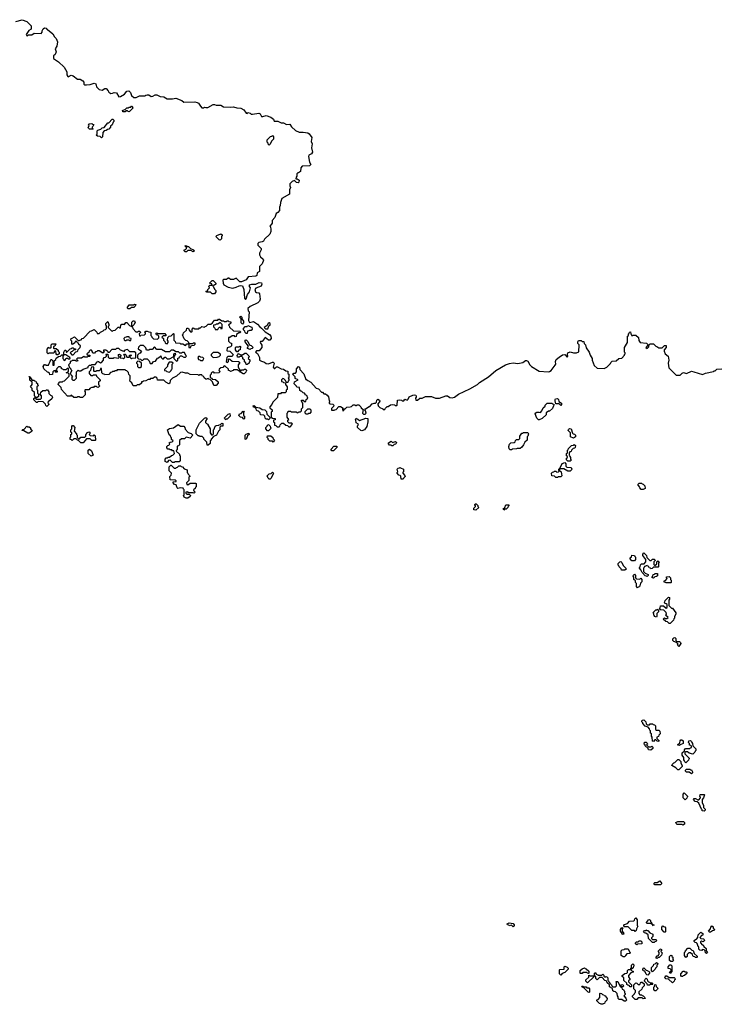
# Model space of a CAD drawing. Extents: x 2776963 to 2884430, y 684484 to 829250.
# Tile 139 of 256: x 2791303 to 2800125, y 794780 to 807212. Entities that reach past the tile are written whole.
import ezdxf

# ---------------------------------------------------------------- set-up
doc = ezdxf.new("R2010")
doc.units = 0

msp = doc.modelspace()

# ---------------------------------------------------------------- linework, layer by layer
at = {"layer": '0CON20XD'}
for points in [[(2791255, 807190), (2791335, 807212), (2791395, 807190), (2791450, 807135), (2791448, 807092), (2791420, 807075), (2791383, 807027), (2791395, 807010), (2791415, 807020), (2791455, 807020), (2791488, 807042), (2791575, 807040), (2791588, 807055), (2791588, 807072), (2791600, 807095), (2791618, 807108), (2791640, 807105), (2791640, 807095), (2791655, 807090), (2791722, 807035), (2791743, 806995), (2791764, 806974), (2791779, 806935), (2791772, 806878), (2791750, 806845), (2791763, 806805), (2791750, 806775), (2791732, 806755), (2791732, 806722), (2791795, 806680), (2791863, 806613), (2791900, 806555), (2791900, 806515), (2791910, 806495), (2791917, 806493), (2791955, 806510), (2791980, 806505), (2792035, 806460), (2792065, 806460), (2792099, 806439), (2792112, 806425), (2792115, 806400), (2792125, 806390), (2792145, 806388), (2792195, 806393), (2792245, 806412), (2792263, 806403), (2792273, 806363), (2792305, 806330), (2792343, 806323), (2792378, 806342), (2792395, 806342), (2792422, 806315), (2792427, 806297), (2792455, 806282), (2792475, 806283), (2792496, 806294), (2792525, 806290), (2792555, 806240), (2792575, 806242), (2792625, 806273), (2792655, 806312), (2792683, 806313), (2792702, 806295), (2792717, 806257), (2792745, 806230), (2792775, 806232), (2792815, 806250), (2792885, 806250), (2792895, 806260), (2792915, 806262), (2792932, 806262), (2792965, 806244), (2792985, 806247), (2793015, 806262), (2793035, 806262), (2793078, 806242), (2793125, 806240), (2793167, 806213), (2793233, 806213), (2793275, 806223), (2793351, 806191), (2793375, 806170), (2793514, 806174), (2793546, 806166), (2793560, 806160), (2793585, 806120), (2793605, 806100), (2793625, 806100), (2793635, 806110), (2793655, 806102), (2793677, 806103), (2793745, 806142), (2793765, 806142), (2793785, 806134), (2793845, 806133), (2793875, 806114), (2793965, 806110), (2794005, 806114), (2794045, 806099), (2794094, 806094), (2794134, 806074), (2794162, 806032), (2794175, 806030), (2794185, 806040), (2794212, 806032), (2794225, 806020), (2794245, 806020), (2794325, 806032), (2794338, 806025), (2794355, 805990), (2794375, 805990), (2794415, 806002), (2794475, 805982), (2794508, 805958), (2794515, 805930), (2794565, 805932), (2794605, 805912), (2794635, 805912), (2794671, 805891), (2794715, 805893), (2794735, 805860), (2794785, 805812), (2794834, 805794), (2794884, 805794), (2794942, 805782), (2794960, 805770), (2794992, 805725), (2794983, 805675), (2794998, 805645), (2794988, 805595), (2795002, 805538), (2794990, 805520), (2794955, 805500), (2794950, 805485), (2794964, 805415), (2794980, 805385), (2794962, 805368), (2794872, 805365), (2794855, 805340), (2794848, 805295), (2794825, 805280), (2794815, 805280), (2794803, 805267), (2794802, 805235), (2794793, 805225), (2794790, 805205), (2794805, 805203), (2794832, 805185), (2794830, 805160), (2794818, 805152), (2794798, 805158), (2794775, 805180), (2794745, 805168), (2794715, 805140), (2794713, 805115), (2794721, 805095), (2794712, 805065), (2794712, 805008), (2794613, 804955), (2794597, 804905), (2794592, 804865), (2794582, 804845), (2794582, 804805), (2794565, 804780), (2794542, 804765), (2794524, 804716), (2794492, 804675), (2794492, 804645), (2794485, 804630), (2794460, 804605), (2794470, 804595), (2794473, 804565), (2794473, 804537), (2794460, 804505), (2794395, 804440), (2794383, 804417), (2794365, 804408), (2794325, 804400), (2794310, 804385), (2794310, 804365), (2794352, 804322), (2794352, 804305), (2794330, 804265), (2794333, 804243), (2794345, 804220), (2794378, 804188), (2794380, 804175), (2794365, 804130), (2794330, 804095), (2794330, 804035), (2794302, 804018), (2794298, 803982), (2794285, 803972), (2794190, 803965), (2794165, 803928), (2794105, 803903), (2794083, 803903), (2794035, 803950), (2794005, 803930), (2793965, 803930), (2793945, 803950), (2793935, 803950), (2793915, 803930), (2793875, 803930), (2793870, 803925), (2793872, 803885), (2793882, 803865), (2793935, 803836), (2793995, 803824), (2794036, 803834), (2794076, 803854), (2794095, 803858), (2794115, 803853), (2794134, 803804), (2794144, 803695), (2794155, 803681), (2794165, 803688), (2794178, 803742), (2794204, 803775), (2794216, 803825), (2794204, 803845), (2794206, 803864), (2794235, 803874), (2794285, 803872), (2794326, 803894), (2794355, 803890), (2794363, 803875), (2794353, 803847), (2794286, 803824), (2794272, 803805), (2794279, 803775), (2794295, 803766), (2794323, 803763), (2794333, 803753), (2794341, 803685), (2794331, 803659), (2794311, 803639), (2794215, 803592), (2794183, 803565), (2794190, 803535), (2794200, 803525), (2794193, 803413), (2794205, 803390), (2794255, 803402), (2794305, 803370), (2794334, 803334), (2794358, 803318), (2794402, 803272), (2794458, 803238), (2794473, 803215), (2794477, 803185), (2794464, 803166), (2794445, 803164), (2794405, 803200), (2794365, 803150), (2794342, 803148), (2794340, 803135), (2794362, 803102), (2794360, 803075), (2794328, 803032), (2794295, 803030), (2794280, 803015), (2794308, 802998), (2794332, 802945), (2794332, 802915), (2794355, 802900), (2794395, 802890), (2794415, 802870), (2794445, 802868), (2794495, 802890), (2794505, 802888), (2794518, 802875), (2794502, 802825), (2794515, 802810), (2794525, 802810), (2794545, 802828), (2794559, 802829), (2794605, 802802), (2794635, 802798), (2794665, 802780), (2794690, 802775), (2794690, 802745), (2794700, 802735), (2794700, 802695), (2794692, 802685), (2794700, 802675), (2794700, 802655), (2794692, 802648), (2794688, 802632), (2794675, 802630), (2794662, 802642), (2794658, 802658), (2794638, 802678), (2794625, 802680), (2794610, 802665), (2794610, 802645), (2794628, 802638)], [(2792685, 806050), (2792672, 806052), (2792665, 806060), (2792645, 806060), (2792635, 806050), (2792605, 806050), (2792600, 806065), (2792638, 806082), (2792655, 806100), (2792675, 806100), (2792685, 806110), (2792705, 806110), (2792715, 806120), (2792725, 806120), (2792730, 806095), (2792685, 806050)], [(2792225, 805830), (2792185, 805830), (2792172, 805842), (2792170, 805855), (2792178, 805862), (2792180, 805875), (2792170, 805885), (2792182, 805898), (2792215, 805900), (2792222, 805892), (2792238, 805888), (2792228, 805862), (2792220, 805855), (2792220, 805845), (2792230, 805835), (2792225, 805830)], [(2792335, 805720), (2792318, 805738), (2792285, 805740), (2792270, 805755), (2792280, 805765), (2792282, 805808), (2792292, 805818), (2792328, 805832), (2792343, 805847), (2792368, 805852), (2792415, 805910), (2792428, 805912), (2792472, 805958), (2792478, 805958), (2792490, 805945), (2792490, 805925), (2792482, 805918), (2792470, 805885), (2792452, 805868), (2792450, 805855), (2792428, 805832), (2792412, 805828), (2792397, 805813), (2792372, 805808), (2792352, 805788), (2792350, 805735), (2792335, 805720)], [(2794455, 805630), (2794442, 805642), (2794440, 805655), (2794430, 805665), (2794430, 805695), (2794472, 805738), (2794488, 805742), (2794495, 805750), (2794510, 805735), (2794510, 805705), (2794482, 805678), (2794468, 805642), (2794455, 805630)], [(2793835, 804430), (2793822, 804432), (2793780, 804475), (2793792, 804488), (2793845, 804510), (2793858, 804498), (2793860, 804485), (2793850, 804475), (2793850, 804445), (2793835, 804430)], [(2793495, 804280), (2793465, 804300), (2793425, 804300), (2793408, 804282), (2793392, 804282), (2793380, 804295), (2793380, 804305), (2793398, 804312), (2793410, 804325), (2793408, 804338), (2793392, 804352), (2793392, 804358), (2793405, 804360), (2793415, 804350), (2793435, 804350), (2793462, 804322), (2793498, 804308), (2793510, 804295), (2793495, 804280)], [(2793735, 803750), (2793712, 803772), (2793665, 803770), (2793660, 803775), (2793660, 803785), (2793678, 803792), (2793680, 803805), (2793700, 803825), (2793692, 803848), (2793705, 803860), (2793728, 803862), (2793728, 803878), (2793700, 803885), (2793735, 803920), (2793748, 803918), (2793780, 803885), (2793780, 803875), (2793765, 803860), (2793740, 803855), (2793748, 803848), (2793762, 803812), (2793780, 803795), (2793780, 803775), (2793765, 803752), (2793735, 803750)], [(2792695, 803560), (2792675, 803560), (2792660, 803575), (2792685, 803610), (2792745, 803610), (2792755, 803620), (2792768, 803618), (2792760, 803595), (2792745, 803580), (2792715, 803580), (2792695, 803560)], [(2792065, 802440), (2792055, 802450), (2792035, 802450), (2792025, 802440), (2791985, 802440), (2791955, 802470), (2791945, 802460), (2791905, 802460), (2791830, 802545), (2791828, 802568), (2791790, 802605), (2791792, 802618), (2791812, 802638), (2791845, 802640), (2791852, 802648), (2791868, 802652), (2791928, 802712), (2791928, 802738), (2791915, 802750), (2791890, 802755), (2791918, 802772), (2791918, 802808), (2791902, 802808), (2791885, 802790), (2791855, 802790), (2791848, 802798), (2791832, 802802), (2791830, 802815), (2791818, 802828), (2791795, 802830), (2791772, 802808), (2791770, 802795), (2791760, 802785), (2791760, 802780), (2791778, 802778), (2791778, 802762), (2791755, 802760), (2791750, 802765), (2791760, 802780), (2791735, 802780), (2791720, 802765), (2791718, 802732), (2791685, 802730), (2791678, 802748), (2791668, 802758), (2791655, 802760), (2791610, 802805), (2791600, 802835), (2791615, 802860), (2791628, 802858), (2791635, 802850), (2791668, 802852), (2791670, 802865), (2791690, 802895), (2791695, 802920), (2791705, 802920), (2791720, 802905), (2791722, 802852), (2791738, 802852), (2791740, 802905), (2791758, 802922), (2791762, 802938), (2791795, 802960), (2791818, 802962), (2791835, 802980), (2791860, 802980), (2791860, 803015), (2791875, 803040), (2791888, 803038), (2791895, 803010), (2791942, 803058), (2791958, 803062), (2791965, 803070), (2791978, 803068), (2791985, 803060), (2792008, 803058), (2792008, 803042), (2791982, 803038), (2791968, 803022), (2791952, 803018), (2791940, 803005), (2791962, 802982), (2791978, 802982), (2792012, 803018), (2792028, 803022), (2792038, 803032), (2792042, 803048), (2792068, 803072), (2792070, 803095), (2792052, 803112), (2792048, 803128), (2792032, 803132), (2792025, 803150), (2792002, 803148), (2791998, 803132), (2791972, 803112), (2791960, 803125), (2791960, 803155), (2791950, 803165), (2791952, 803188), (2791968, 803192), (2791995, 803210), (2792042, 803162), (2792055, 803160), (2792062, 803168), (2792078, 803172), (2792092, 803188), (2792108, 803192), (2792192, 803278), (2792210, 803285), (2792245, 803300), (2792278, 803268), (2792282, 803252), (2792308, 803252), (2792322, 803268), (2792358, 803282), (2792372, 803298), (2792388, 803302), (2792398, 803312), (2792400, 803345), (2792390, 803355), (2792390, 803375), (2792415, 803400), (2792430, 803365), (2792430, 803345), (2792422, 803338), (2792420, 803325), (2792462, 803282), (2792475, 803280), (2792485, 803290), (2792508, 803292), (2792545, 803330), (2792558, 803328), (2792565, 803320), (2792578, 803322), (2792582, 803358), (2792595, 803370), (2792615, 803370), (2792628, 803362), (2792645, 803390), (2792658, 803388), (2792692, 803352), (2792720, 803340), (2792720, 803395), (2792735, 803410), (2792755, 803410), (2792760, 803385), (2792752, 803378), (2792750, 803365), (2792720, 803335), (2792728, 803328), (2792732, 803312), (2792772, 803272), (2792795, 803270), (2792802, 803278), (2792815, 803280), (2792828, 803268), (2792828, 803262), (2792810, 803245), (2792815, 803220), (2792828, 803222), (2792835, 803230), (2792878, 803232), (2792890, 803245), (2792890, 803255), (2792880, 803265), (2792895, 803280), (2792915, 803280), (2792935, 803270), (2792958, 803268), (2792960, 803225), (2792968, 803218), (2792972, 803202), (2792992, 803182), (2793045, 803180), (2793060, 803195), (2793060, 803215), (2793048, 803228), (2793032, 803232), (2793022, 803242), (2793035, 803260), (2793045, 803250), (2793135, 803250), (2793150, 803235), (2793148, 803222), (2793115, 803220), (2793100, 803205), (2793118, 803188), (2793120, 803165), (2793138, 803148), (2793142, 803132), (2793152, 803122), (2793165, 803120), (2793180, 803135), (2793180, 803155), (2793170, 803165), (2793172, 803198), (2793192, 803218), (2793218, 803222), (2793245, 803250), (2793250, 803245), (2793250, 803165), (2793268, 803148), (2793272, 803132), (2793325, 803130), (2793335, 803120), (2793365, 803120), (2793395, 803100), (2793415, 803120), (2793440, 803120), (2793440, 803135), (2793418, 803158), (2793402, 803162), (2793382, 803182), (2793360, 803235), (2793368, 803242), (2793372, 803258), (2793408, 803292), (2793412, 803318), (2793428, 803318), (2793438, 803308), (2793442, 803292), (2793462, 803272), (2793475, 803270), (2793480, 803275), (2793480, 803305), (2793495, 803320), (2793515, 803310), (2793565, 803310), (2793575, 803320), (2793588, 803322), (2793605, 803340), (2793635, 803330), (2793645, 803340), (2793658, 803342), (2793685, 803370), (2793715, 803370), (2793740, 803385), (2793762, 803418), (2793805, 803420), (2793815, 803430), (2793825, 803430), (2793855, 803410), (2793875, 803410), (2793885, 803400), (2793915, 803400), (2793922, 803408), (2793935, 803410), (2793945, 803400), (2793968, 803398), (2793968, 803382), (2793940, 803355), (2793948, 803348), (2793952, 803332), (2794002, 803282), (2794088, 803278), (2794090, 803265), (2794085, 803260), (2794072, 803258), (2794042, 803238), (2794038, 803212), (2794025, 803210), (2794015, 803220), (2793985, 803220), (2793955, 803200), (2793940, 803200), (2793940, 803155), (2793962, 803132), (2793978, 803128), (2793980, 803095), (2793967, 803083), (2793922, 803068), (2793920, 803035), (2793925, 803030), (2793958, 803028), (2794000, 802985), (2793985, 802960), (2793932, 802958), (2793920, 802945), (2793910, 802895), (2793928, 802882), (2793940, 802895), (2793940, 802925), (2793945, 802930), (2793958, 802928), (2793985, 802900), (2794068, 802898), (2794078, 802888), (2794080, 802875), (2794060, 802855), (2794060, 802825), (2794080, 802795), (2794080, 802780), (2794095, 802780), (2794105, 802790), (2794135, 802790), (2794142, 802798), (2794155, 802800), (2794170, 802785), (2794162, 802778), (2794158, 802762), (2794138, 802742), (2794125, 802740), (2794092, 802762), (2794080, 802780), (2794065, 802780), (2794055, 802790), (2794005, 802790), (2793998, 802782), (2793965, 802770), (2793958, 802778), (2793942, 802782), (2793938, 802798), (2793898, 802838), (2793885, 802840), (2793868, 802822), (2793842, 802818), (2793822, 802798), (2793820, 802785), (2793828, 802778), (2793830, 802765), (2793818, 802752), (2793765, 802750), (2793755, 802760), (2793735, 802760), (2793722, 802748), (2793720, 802735), (2793710, 802725), (2793710, 802695), (2793728, 802688), (2793732, 802672), (2793775, 802670), (2793808, 802638), (2793810, 802625), (2793783, 802593), (2793753, 802595), (2793738, 802638), (2793708, 802668), (2793692, 802672), (2793685, 802680), (2793672, 802678), (2793665, 802670), (2793652, 802672), (2793632, 802692), (2793628, 802708), (2793612, 802712), (2793605, 802730), (2793575, 802730), (2793565, 802720), (2793555, 802730), (2793455, 802732), (2793425, 802750), (2793395, 802750), (2793355, 802762), (2793332, 802758), (2793285, 802710), (2793232, 802688), (2793202, 802658), (2793200, 802625), (2793187, 802613), (2793150, 802635), (2793125, 802660), (2793045, 802660), (2793038, 802688), (2793025, 802700), (2793005, 802700), (2792985, 802680), (2792955, 802680), (2792945, 802670), (2792925, 802670), (2792897, 802653), (2792865, 802650), (2792855, 802640), (2792842, 802638), (2792840, 802625), (2792815, 802600), (2792785, 802600), (2792775, 802590), (2792735, 802590), (2792718, 802628), (2792700, 802645), (2792693, 802663), (2792700, 802675), (2792700, 802715), (2792682, 802732), (2792678, 802758), (2792658, 802778), (2792642, 802782), (2792635, 802790), (2792535, 802790), (2792525, 802780), (2792505, 802780), (2792495, 802770), (2792475, 802770), (2792468, 802762), (2792452, 802758), (2792427, 802733), (2792375, 802730), (2792368, 802738), (2792352, 802742), (2792340, 802755), (2792338, 802808), (2792322, 802808), (2792318, 802792), (2792305, 802780), (2792275, 802780), (2792265, 802770), (2792245, 802770), (2792240, 802775), (2792240, 802825), (2792215, 802830), (2792200, 802805), (2792198, 802782), (2792180, 802765), (2792180, 802740), (2792188, 802738), (2792200, 802720), (2792225, 802720), (2792235, 802730), (2792268, 802728), (2792272, 802712), (2792320, 802665), (2792318, 802652), (2792300, 802635), (2792300, 802605), (2792308, 802598), (2792310, 802585), (2792295, 802570), (2792282, 802572), (2792275, 802580), (2792245, 802580), (2792235, 802570), (2792215, 802570), (2792192, 802558), (2792175, 802540), (2792132, 802538), (2792120, 802525), (2792130, 802515), (2792130, 802475), (2792095, 802442), (2792065, 802440)], [(2793805, 803300), (2793810, 803315), (2793825, 803330), (2793838, 803328), (2793845, 803310), (2793860, 803315), (2793860, 803365), (2793835, 803390), (2793805, 803370), (2793785, 803370), (2793775, 803360), (2793750, 803355), (2793750, 803335), (2793768, 803318), (2793772, 803302), (2793805, 803300)], [(2794115, 803370), (2794100, 803385), (2794100, 803435), (2794080, 803455), (2794095, 803470), (2794108, 803458), (2794110, 803435), (2794130, 803405), (2794130, 803385), (2794115, 803370)], [(2794175, 803250), (2794162, 803252), (2794152, 803262), (2794148, 803278), (2794130, 803295), (2794130, 803315), (2794152, 803338), (2794175, 803340), (2794182, 803348), (2794195, 803350), (2794202, 803342), (2794235, 803330), (2794240, 803305), (2794225, 803290), (2794205, 803290), (2794198, 803282), (2794182, 803278), (2794175, 803250)], [(2794408, 803308), (2794435, 803310), (2794450, 803345), (2794465, 803360), (2794466, 803375), (2794455, 803384), (2794440, 803380), (2794427, 803353), (2794390, 803325), (2794408, 803308)], [(2794628, 802638), (2794635, 802630), (2794658, 802628), (2794660, 802605), (2794680, 802575), (2794680, 802545), (2794670, 802535), (2794668, 802512), (2794655, 802500), (2794605, 802500), (2794595, 802490), (2794562, 802488), (2794558, 802442), (2794500, 802385), (2794488, 802352), (2794460, 802325), (2794462, 802312), (2794490, 802285), (2794490, 802265), (2794480, 802255), (2794480, 802195), (2794495, 802180), (2794528, 802178), (2794528, 802162), (2794510, 802155), (2794510, 802135), (2794520, 802125), (2794522, 802092), (2794538, 802088), (2794555, 802070), (2794578, 802072), (2794588, 802082), (2794592, 802098), (2794615, 802120), (2794635, 802120), (2794662, 802092), (2794685, 802090), (2794702, 802072), (2794718, 802072), (2794750, 802105), (2794738, 802118), (2794705, 802120), (2794690, 802135), (2794690, 802155), (2794700, 802165), (2794680, 802195), (2794680, 802245), (2794688, 802252), (2794692, 802268), (2794725, 802270), (2794735, 802260), (2794795, 802260), (2794805, 802250), (2794818, 802252), (2794825, 802260), (2794848, 802262), (2794860, 802275), (2794862, 802298), (2794880, 802315), (2794880, 802365), (2794860, 802395), (2794862, 802408), (2794885, 802410), (2794892, 802392), (2794915, 802390), (2794922, 802418), (2794940, 802435), (2794928, 802468), (2794912, 802472), (2794910, 802485), (2794898, 802498), (2794882, 802502), (2794868, 802518), (2794852, 802522), (2794842, 802532), (2794838, 802568), (2794802, 802572), (2794800, 802585), (2794770, 802615), (2794772, 802638), (2794820, 802665), (2794782, 802682), (2794780, 802705), (2794750, 802735), (2794765, 802750), (2794785, 802750), (2794800, 802765), (2794798, 802802), (2794825, 802832), (2794838, 802825), (2794842, 802795), (2794891, 802741), (2794915, 802670), (2794925, 802670), (2794940, 802655), (2794978, 802635), (2795045, 802560), (2795075, 802552), (2795115, 802510), (2795125, 802510), (2795145, 802490), (2795165, 802490), (2795185, 802472), (2795202, 802452), (2795213, 802403), (2795220, 802395), (2795210, 802385), (2795212, 802372), (2795225, 802360), (2795258, 802358), (2795270, 802345), (2795265, 802330), (2795240, 802305), (2795242, 802282), (2795275, 802280), (2795282, 802288), (2795298, 802292), (2795332, 802328), (2795355, 802330), (2795388, 802308), (2795380, 802295), (2795385, 802270), (2795400, 802285), (2795402, 802298), (2795415, 802300), (2795435, 802320), (2795477, 802323), (2795495, 802330), (2795515, 802350), (2795535, 802350), (2795545, 802340), (2795555, 802340), (2795565, 802350), (2795585, 802350), (2795610, 802325), (2795615, 802310), (2795642, 802292), (2795630, 802245), (2795645, 802230), (2795665, 802230), (2795678, 802245), (2795670, 802275), (2795660, 802285), (2795671, 802299), (2795715, 802330), (2795725, 802330), (2795755, 802360), (2795778, 802372), (2795798, 802372), (2795810, 802385), (2795812, 802408), (2795825, 802420), (2795845, 802410), (2795852, 802395), (2795820, 802355), (2795828, 802348), (2795830, 802335), (2795850, 802315), (2795888, 802298), (2795895, 802290), (2795915, 802290), (2795922, 802308), (2795942, 802328), (2795955, 802330), (2795985, 802350), (2796015, 802352), (2796035, 802350), (2796045, 802340), (2796065, 802340), (2796070, 802345), (2796072, 802408), (2796105, 802412), (2796125, 802410), (2796135, 802400), (2796155, 802400), (2796165, 802420), (2796195, 802410), (2796208, 802422), (2796220, 802450), (2796267, 802473), (2796285, 802477), (2796305, 802470), (2796310, 802455), (2796310, 802445), (2796300, 802435), (2796305, 802410), (2796325, 802410), (2796355, 802432), (2796386, 802434), (2796426, 802454), (2796505, 802453), (2796555, 802433), (2796605, 802433), (2796685, 802462), (2796705, 802463), (2796735, 802443), (2796765, 802437), (2796795, 802446), (2796846, 802484), (2796987, 802553), (2797084, 802605), (2797108, 802632), (2797225, 802704), (2797317, 802783), (2797437, 802853), (2797487, 802873), (2797535, 802878), (2797595, 802871), (2797655, 802886), (2797690, 802910), (2797705, 802911), (2797720, 802900), (2797746, 802856), (2797767, 802835), (2797865, 802776), (2797975, 802766), (2797995, 802770), (2798015, 802784), (2798065, 802850), (2798073, 802865), (2798071, 802895), (2798079, 802921), (2798115, 802953), (2798158, 802982), (2798185, 802987), (2798215, 802952), (2798226, 802964), (2798222, 802985), (2798227, 803005), (2798255, 803020), (2798296, 803004), (2798335, 803004), (2798363, 803017), (2798370, 803105), (2798350, 803125), (2798350, 803145), (2798360, 803160), (2798395, 803160), (2798405, 803150), (2798425, 803150), (2798433, 803125), (2798450, 803105), (2798455, 803070), (2798494, 803014), (2798506, 802976), (2798532, 802935), (2798533, 802915), (2798557, 802847), (2798594, 802814), (2798685, 802808), (2798716, 802824), (2798765, 802872), (2798768, 802885), (2798785, 802902), (2798837, 802903), (2798870, 802935), (2798905, 802940), (2798940, 802975), (2798940, 802985), (2798950, 802995), (2798950, 803005), (2798940, 803015), (2798940, 803075), (2798980, 803135), (2798980, 803215), (2798990, 803225), (2798990, 803245), (2798998, 803252), (2799002, 803268), (2799015, 803270), (2799020, 803245), (2799035, 803220), (2799045, 803230), (2799085, 803230), (2799118, 803198), (2799123, 803163), (2799140, 803135), (2799218, 803128), (2799240, 803105), (2799210, 803075), (2799225, 803060), (2799248, 803082), (2799250, 803105), (2799265, 803120), (2799305, 803120), (2799335, 803090), (2799348, 803088), (2799375, 803070), (2799415, 803070), (2799445, 803100), (2799465, 803098), (2799468, 803075), (2799440, 803045), (2799440, 803025), (2799454, 802994), (2799492, 802962), (2799502, 802915), (2799493, 802875), (2799502, 802815), (2799592, 802725), (2799645, 802724), (2799670, 802750), (2799685, 802756), (2799725, 802747), (2799785, 802774), (2799818, 802768), (2799925, 802733), (2799965, 802751), (2800065, 802770), (2800072, 802778), (2800085, 802780), (2800105, 802800), (2800168, 802802)], [(2792705, 803160), (2792710, 803185), (2792692, 803192), (2792685, 803210), (2792655, 803210), (2792648, 803202), (2792632, 803198), (2792620, 803185), (2792622, 803172), (2792635, 803160), (2792648, 803162), (2792655, 803170), (2792685, 803170), (2792692, 803162), (2792705, 803160)], [(2794215, 803050), (2794182, 803062), (2794180, 803075), (2794188, 803082), (2794190, 803095), (2794150, 803145), (2794152, 803168), (2794165, 803170), (2794185, 803150), (2794202, 803112), (2794212, 803102), (2794225, 803100), (2794250, 803075), (2794238, 803062), (2794222, 803058), (2794215, 803050)], [(2791785, 802980), (2791772, 802982), (2791762, 802992), (2791760, 803025), (2791755, 803030), (2791742, 803028), (2791735, 803000), (2791675, 803000), (2791662, 802992), (2791650, 803005), (2791650, 803055), (2791658, 803062), (2791662, 803078), (2791675, 803070), (2791695, 803070), (2791700, 803075), (2791700, 803105), (2791715, 803120), (2791758, 803118), (2791748, 803092), (2791732, 803088), (2791730, 803065), (2791735, 803060), (2791765, 803060), (2791788, 803038), (2791790, 803025), (2791800, 803015), (2791800, 802995), (2791785, 802980)], [(2791995, 802660), (2792020, 802685), (2792020, 802705), (2792010, 802715), (2792020, 802725), (2792020, 802765), (2792042, 802788), (2792055, 802780), (2792075, 802780), (2792105, 802800), (2792168, 802822), (2792170, 802835), (2792185, 802850), (2792205, 802850), (2792215, 802860), (2792255, 802860), (2792278, 802882), (2792285, 802900), (2792298, 802898), (2792325, 802880), (2792338, 802882), (2792360, 802915), (2792360, 802935), (2792372, 802948), (2792388, 802952), (2792398, 802962), (2792400, 802975), (2792390, 802985), (2792395, 802990), (2792418, 802988), (2792422, 802952), (2792435, 802940), (2792455, 802938), (2792482, 802938), (2792495, 802948), (2792555, 802940), (2792560, 802955), (2792550, 802965), (2792550, 802985), (2792565, 802990), (2792580, 802975), (2792580, 802965), (2792570, 802955), (2792572, 802942), (2792605, 802940), (2792615, 802930), (2792630, 802945), (2792630, 802965), (2792620, 802975), (2792625, 802990), (2792635, 802990), (2792648, 802978), (2792655, 802950), (2792678, 802952), (2792690, 802960), (2792692, 802978), (2792705, 802980), (2792710, 802975), (2792708, 802962), (2792690, 802960), (2792690, 802955), (2792715, 802930), (2792725, 802940), (2792768, 802942), (2792770, 803005), (2792755, 803020), (2792695, 803020), (2792665, 803050), (2792632, 803038), (2792615, 803020), (2792608, 803028), (2792575, 803040), (2792555, 803060), (2792525, 803060), (2792515, 803050), (2792465, 803050), (2792435, 803010), (2792422, 803012), (2792418, 803028), (2792405, 803030), (2792395, 803040), (2792360, 803040), (2792360, 803025), (2792370, 803015), (2792355, 803000), (2792305, 803030), (2792285, 803030), (2792278, 803022), (2792262, 803018), (2792248, 803002), (2792225, 803000), (2792218, 803028), (2792208, 803038), (2792195, 803040), (2792182, 803028), (2792178, 803012), (2792150, 802995), (2792155, 802980), (2792188, 802978), (2792190, 802965), (2792185, 802960), (2792165, 802960), (2792155, 802950), (2792125, 802950), (2792115, 802960), (2792085, 802940), (2792035, 802940), (2792020, 802925), (2792038, 802908), (2792035, 802900), (2792015, 802900), (2792005, 802910), (2791965, 802910), (2791958, 802902), (2791942, 802898), (2791940, 802875), (2791920, 802855), (2791932, 802822), (2791950, 802805), (2791950, 802795), (2791960, 802785), (2791940, 802745), (2791950, 802735), (2791952, 802722), (2791970, 802705), (2791960, 802695), (2791962, 802672), (2791975, 802660), (2791995, 802660)], [(2792975, 802870), (2792992, 802898), (2793018, 802902), (2793042, 802938), (2793058, 802942), (2793085, 802970), (2793090, 802945), (2793105, 802930), (2793118, 802932), (2793135, 802950), (2793145, 802950), (2793165, 802930), (2793195, 802930), (2793250, 802960), (2793250, 802995), (2793265, 803000), (2793270, 802985), (2793262, 802978), (2793258, 802962), (2793250, 802960), (2793250, 802935), (2793285, 802900), (2793300, 802915), (2793302, 802938), (2793318, 802942), (2793320, 802955), (2793332, 802968), (2793345, 802970), (2793375, 802950), (2793395, 802950), (2793410, 802965), (2793402, 802972), (2793385, 803010), (2793355, 803010), (2793345, 803000), (2793325, 803000), (2793308, 803018), (2793275, 803020), (2793245, 803040), (2793215, 803040), (2793195, 803020), (2793145, 803020), (2793095, 803050), (2793035, 803050), (2793005, 803080), (2792975, 803050), (2792945, 803050), (2792935, 803040), (2792905, 803040), (2792898, 803068), (2792868, 803098), (2792825, 803100), (2792802, 803078), (2792800, 803055), (2792840, 803025), (2792825, 803000), (2792812, 802998), (2792792, 802978), (2792792, 802942), (2792805, 802930), (2792828, 802928), (2792845, 802910), (2792858, 802912), (2792875, 802930), (2792915, 802930), (2792940, 802905), (2792952, 802872), (2792975, 802870)], [(2793455, 803070), (2793472, 803098), (2793508, 803102), (2793520, 803115), (2793518, 803128), (2793495, 803130), (2793485, 803120), (2793440, 803120), (2793440, 803075), (2793455, 803070)], [(2794055, 803020), (2794045, 803020), (2794030, 803045), (2794030, 803075), (2794035, 803080), (2794075, 803080), (2794085, 803090), (2794090, 803085), (2794088, 803045), (2794072, 803038), (2794055, 803020)], [(2791875, 802910), (2791892, 802938), (2791905, 802940), (2791915, 802930), (2791935, 802930), (2791940, 802935), (2791938, 802948), (2791885, 802980), (2791860, 802980), (2791850, 802965), (2791850, 802935), (2791858, 802928), (2791862, 802912), (2791875, 802910)], [(2792825, 802820), (2792840, 802835), (2792840, 802875), (2792818, 802898), (2792795, 802900), (2792780, 802885), (2792780, 802875), (2792790, 802865), (2792790, 802835), (2792805, 802820), (2792825, 802820)], [(2793615, 802910), (2793630, 802935), (2793618, 802948), (2793585, 802950), (2793575, 802960), (2793562, 802958), (2793552, 802948), (2793562, 802922), (2793578, 802918), (2793585, 802910), (2793615, 802910)], [(2793748, 802948), (2793795, 802953), (2793822, 802958), (2793840, 802975), (2793838, 802988), (2793805, 803010), (2793745, 803010), (2793720, 802985), (2793722, 802972), (2793748, 802948)], [(2794175, 802860), (2794165, 802860), (2794158, 802878), (2794142, 802892), (2794140, 802915), (2794122, 802932), (2794120, 802945), (2794108, 802958), (2794085, 802960), (2794075, 802950), (2794052, 802952), (2794050, 802975), (2794058, 802982), (2794062, 802998), (2794095, 802980), (2794115, 802980), (2794145, 803000), (2794165, 803000), (2794198, 802968), (2794200, 802955), (2794192, 802948), (2794190, 802935), (2794208, 802918), (2794210, 802895), (2794202, 802888), (2794200, 802875), (2794175, 802860)], [(2793195, 802760), (2793218, 802782), (2793220, 802795), (2793230, 802805), (2793230, 802865), (2793240, 802875), (2793225, 802890), (2793192, 802888), (2793170, 802855), (2793168, 802832), (2793130, 802795), (2793132, 802782), (2793155, 802780), (2793162, 802772), (2793195, 802760)], [(2791645, 802330), (2791632, 802342), (2791628, 802358), (2791598, 802388), (2791535, 802390), (2791525, 802380), (2791515, 802380), (2791482, 802412), (2791482, 802428), (2791500, 802440), (2791500, 802455), (2791490, 802465), (2791490, 802505), (2791462, 802532), (2791460, 802555), (2791440, 802575), (2791460, 802605), (2791460, 802635), (2791432, 802662), (2791430, 802700), (2791422, 802702), (2791422, 802708), (2791438, 802698), (2791442, 802682), (2791462, 802662), (2791485, 802660), (2791492, 802652), (2791508, 802648), (2791512, 802632), (2791528, 802618), (2791530, 802605), (2791540, 802595), (2791520, 802575), (2791520, 802545), (2791530, 802535), (2791530, 802495), (2791540, 802485), (2791540, 802455), (2791525, 802440), (2791500, 802440), (2791512, 802422), (2791565, 802420), (2791578, 802432), (2791580, 802465), (2791560, 802485), (2791568, 802492), (2791572, 802508), (2791595, 802530), (2791635, 802530), (2791642, 802538), (2791655, 802540), (2791670, 802515), (2791672, 802492), (2791692, 802472), (2791710, 802465), (2791718, 802445), (2791710, 802425), (2791662, 802388), (2791660, 802375), (2791668, 802368), (2791670, 802355), (2791645, 802330)], [(2798135, 802342), (2798115, 802360), (2798072, 802362), (2798070, 802385), (2798063, 802393), (2798064, 802416), (2798070, 802425), (2798095, 802428), (2798108, 802415), (2798112, 802392), (2798145, 802370), (2798146, 802354), (2798135, 802342)], [(2794135, 802170), (2794118, 802188), (2794090, 802195), (2794072, 802215), (2794080, 802235), (2794098, 802242), (2794125, 802270), (2794140, 802265), (2794130, 802255), (2794130, 802215), (2794140, 802205), (2794140, 802175), (2794135, 802170)], [(2794445, 802160), (2794438, 802168), (2794415, 802170), (2794402, 802182), (2794400, 802205), (2794388, 802218), (2794342, 802222), (2794338, 802248), (2794318, 802268), (2794302, 802272), (2794292, 802282), (2794288, 802298), (2794268, 802318), (2794255, 802320), (2794250, 802335), (2794265, 802340), (2794285, 802320), (2794335, 802310), (2794365, 802290), (2794398, 802288), (2794420, 802265), (2794422, 802232), (2794460, 802195), (2794460, 802175), (2794445, 802160)], [(2794945, 802230), (2794922, 802232), (2794910, 802245), (2794910, 802265), (2794942, 802298), (2794965, 802300), (2794980, 802285), (2794980, 802255), (2794968, 802242), (2794952, 802238), (2794945, 802230)], [(2797855, 802160), (2797833, 802183), (2797812, 802235), (2797822, 802248), (2797835, 802258), (2797865, 802258), (2797878, 802252), (2797898, 802272), (2797915, 802310), (2797938, 802332), (2797940, 802345), (2797965, 802370), (2798025, 802370), (2798032, 802362), (2798048, 802358), (2798050, 802345), (2798042, 802338), (2798030, 802305), (2797995, 802270), (2797982, 802268), (2797952, 802248), (2797950, 802225), (2797900, 802175), (2797865, 802162), (2797855, 802160)], [(2793685, 801840), (2793672, 801842), (2793668, 801878), (2793630, 801915), (2793628, 801928), (2793608, 801948), (2793575, 801950), (2793568, 801958), (2793555, 801960), (2793530, 801985), (2793530, 802035), (2793538, 802042), (2793572, 802118), (2793635, 802180), (2793655, 802188), (2793670, 802175), (2793650, 802145), (2793650, 802125), (2793662, 802112), (2793680, 802105), (2793680, 802095), (2793710, 802045), (2793710, 801995), (2793725, 801970), (2793738, 801972), (2793750, 801985), (2793750, 802035), (2793758, 802042), (2793772, 802078), (2793785, 802090), (2793818, 802092), (2793822, 802098), (2793838, 802102), (2793855, 802120), (2793870, 802115), (2793868, 802082), (2793845, 802080), (2793832, 802068), (2793830, 802035), (2793812, 802018), (2793790, 801965), (2793752, 801948), (2793722, 801918), (2793720, 801905), (2793710, 801895), (2793707, 801863), (2793685, 801840)], [(2793905, 802160), (2793892, 802172), (2793890, 802185), (2793935, 802230), (2793958, 802238), (2793960, 802205), (2793925, 802170), (2793912, 802168), (2793905, 802160)], [(2795625, 802022), (2795610, 802025), (2795570, 802065), (2795570, 802085), (2795578, 802092), (2795580, 802105), (2795552, 802122), (2795550, 802155), (2795540, 802165), (2795555, 802180), (2795562, 802172), (2795575, 802170), (2795595, 802150), (2795675, 802180), (2795700, 802175), (2795700, 802135), (2795686, 802075), (2795658, 802035), (2795625, 802022)], [(2791425, 801990), (2791405, 801990), (2791355, 802020), (2791330, 802025), (2791342, 802038), (2791358, 802042), (2791395, 802080), (2791405, 802070), (2791425, 802070), (2791438, 802058), (2791440, 802045), (2791460, 802015), (2791425, 801990)], [(2792105, 801870), (2792075, 801870), (2792048, 801898), (2792032, 801902), (2792015, 801920), (2791985, 801920), (2791965, 801900), (2791958, 801908), (2791942, 801912), (2791940, 801935), (2791950, 801945), (2791950, 801975), (2791960, 801985), (2791960, 801995), (2791950, 802005), (2791950, 802035), (2791960, 802045), (2791960, 802075), (2791972, 802088), (2791978, 802088), (2792000, 802065), (2791990, 802015), (2792020, 801985), (2792020, 801975), (2792030, 801965), (2792030, 801935), (2792045, 801920), (2792058, 801922), (2792075, 801940), (2792128, 801942), (2792140, 801955), (2792140, 801975), (2792148, 801982), (2792150, 801995), (2792175, 802010), (2792190, 802005), (2792190, 801985), (2792180, 801975), (2792192, 801962), (2792235, 801960), (2792245, 801970), (2792258, 801958), (2792260, 801905), (2792255, 801900), (2792215, 801900), (2792195, 801920), (2792145, 801920), (2792105, 801870)], [(2793255, 801620), (2793232, 801622), (2793205, 801650), (2793182, 801648), (2793165, 801620), (2793140, 801635), (2793140, 801665), (2793155, 801680), (2793168, 801682), (2793175, 801690), (2793195, 801690), (2793222, 801708), (2793238, 801712), (2793260, 801735), (2793248, 801768), (2793235, 801770), (2793225, 801780), (2793205, 801780), (2793195, 801790), (2793175, 801790), (2793160, 801805), (2793160, 801825), (2793172, 801838), (2793188, 801842), (2793198, 801852), (2793192, 801868), (2793205, 801880), (2793228, 801882), (2793240, 801895), (2793222, 801912), (2793220, 801935), (2793212, 801942), (2793208, 801958), (2793192, 801972), (2793170, 802035), (2793195, 802050), (2793245, 802060), (2793305, 802100), (2793335, 802080), (2793378, 802078), (2793390, 802065), (2793392, 802042), (2793432, 802002), (2793468, 801988), (2793490, 801965), (2793455, 801930), (2793405, 801940), (2793385, 801920), (2793345, 801920), (2793322, 801898), (2793320, 801845), (2793308, 801832), (2793292, 801828), (2793290, 801785), (2793282, 801778), (2793280, 801765), (2793320, 801725), (2793320, 801715), (2793330, 801705), (2793330, 801645), (2793315, 801630), (2793265, 801630), (2793255, 801620)], [(2794445, 802020), (2794432, 802022), (2794410, 802045), (2794410, 802065), (2794428, 802082), (2794435, 802100), (2794448, 802098), (2794468, 802078), (2794470, 802065), (2794480, 802055), (2794445, 802020)], [(2798295, 801930), (2798260, 801945), (2798260, 801995), (2798230, 802025), (2798232, 802038), (2798245, 802050), (2798268, 802048), (2798282, 801992), (2798292, 801982), (2798308, 801978), (2798320, 801965), (2798320, 801945), (2798295, 801930)], [(2794165, 801910), (2794150, 801915), (2794150, 801965), (2794165, 801980), (2794195, 801990), (2794200, 801975), (2794182, 801958), (2794165, 801910)], [(2794505, 801880), (2794495, 801890), (2794462, 801892), (2794442, 801912), (2794440, 801925), (2794430, 801935), (2794432, 801958), (2794475, 801960), (2794498, 801938), (2794502, 801922), (2794520, 801905), (2794505, 801880)], [(2797495, 801780), (2797484, 801794), (2797480, 801825), (2797487, 801853), (2797505, 801868), (2797548, 801872), (2797558, 801882), (2797562, 801898), (2797575, 801910), (2797608, 801912), (2797620, 801925), (2797620, 801955), (2797645, 801990), (2797658, 801992), (2797665, 802000), (2797718, 801998), (2797730, 801985), (2797720, 801955), (2797710, 801945), (2797710, 801905), (2797682, 801878), (2797667, 801843), (2797646, 801814), (2797625, 801800), (2797585, 801800), (2797577, 801793), (2797525, 801790), (2797515, 801782), (2797495, 801780)], [(2792205, 801700), (2792170, 801735), (2792170, 801775), (2792185, 801790), (2792208, 801768), (2792230, 801715), (2792205, 801700)], [(2795265, 801770), (2795245, 801770), (2795235, 801780), (2795235, 801790), (2795272, 801828), (2795308, 801828), (2795308, 801812), (2795265, 801770)], [(2796015, 801830), (2796002, 801832), (2795995, 801840), (2795972, 801842), (2795960, 801855), (2795962, 801868), (2795995, 801890), (2796015, 801870), (2796022, 801878), (2796048, 801888), (2796060, 801875), (2796058, 801862), (2796048, 801852), (2796032, 801848), (2796015, 801830)], [(2798255, 801640), (2798225, 801640), (2798210, 801655), (2798210, 801675), (2798220, 801685), (2798220, 801695), (2798210, 801705), (2798210, 801735), (2798220, 801745), (2798220, 801775), (2798228, 801782), (2798232, 801798), (2798272, 801838), (2798295, 801840), (2798305, 801850), (2798320, 801835), (2798318, 801812), (2798308, 801802), (2798292, 801798), (2798272, 801778), (2798268, 801762), (2798252, 801758), (2798240, 801745), (2798240, 801715), (2798248, 801708), (2798250, 801695), (2798260, 801685), (2798260, 801665), (2798270, 801655), (2798255, 801640)], [(2793425, 801170), (2793405, 801170), (2793380, 801185), (2793372, 801205), (2793380, 801215), (2793380, 801275), (2793370, 801285), (2793368, 801298), (2793335, 801302), (2793302, 801292), (2793292, 801302), (2793278, 801338), (2793260, 801345), (2793240, 801365), (2793242, 801378), (2793280, 801380), (2793278, 801388), (2793265, 801400), (2793202, 801402), (2793200, 801445), (2793218, 801462), (2793220, 801485), (2793190, 801515), (2793190, 801565), (2793212, 801588), (2793218, 801588), (2793255, 801550), (2793275, 801550), (2793282, 801558), (2793298, 801562), (2793312, 801578), (2793335, 801580), (2793342, 801572), (2793358, 801568), (2793382, 801542), (2793418, 801528), (2793420, 801495), (2793428, 801488), (2793432, 801472), (2793448, 801458), (2793450, 801445), (2793440, 801435), (2793440, 801395), (2793410, 801365), (2793412, 801342), (2793425, 801340), (2793455, 801360), (2793525, 801360), (2793530, 801355), (2793530, 801315), (2793522, 801308), (2793518, 801292), (2793500, 801275), (2793502, 801262), (2793520, 801245), (2793508, 801232), (2793495, 801240), (2793435, 801240), (2793425, 801250), (2793402, 801248), (2793400, 801235), (2793412, 801222), (2793445, 801220), (2793460, 801205), (2793458, 801192), (2793425, 801170)], [(2796145, 801410), (2796122, 801412), (2796118, 801448), (2796108, 801458), (2796092, 801462), (2796070, 801485), (2796070, 801495), (2796080, 801505), (2796070, 801535), (2796082, 801548), (2796098, 801552), (2796105, 801560), (2796112, 801552), (2796150, 801535), (2796150, 801505), (2796142, 801498), (2796140, 801485), (2796168, 801458), (2796170, 801445), (2796152, 801428), (2796145, 801410)], [(2798095, 801430), (2798072, 801432), (2798055, 801450), (2798022, 801452), (2798020, 801485), (2798032, 801498), (2798048, 801502), (2798055, 801510), (2798075, 801510), (2798085, 801500), (2798108, 801502), (2798120, 801515), (2798112, 801522), (2798110, 801535), (2798128, 801552), (2798152, 801608), (2798185, 801620), (2798200, 801605), (2798200, 801575), (2798212, 801562), (2798268, 801558), (2798270, 801545), (2798280, 801535), (2798255, 801510), (2798225, 801510), (2798175, 801540), (2798120, 801540), (2798120, 801520), (2798140, 801505), (2798150, 801455), (2798135, 801440), (2798105, 801440), (2798095, 801430)], [(2794465, 801410), (2794452, 801412), (2794442, 801422), (2794430, 801455), (2794452, 801478), (2794478, 801482), (2794495, 801500), (2794510, 801485), (2794502, 801478), (2794478, 801422), (2794465, 801410)], [(2799175, 801280), (2799152, 801282), (2799132, 801302), (2799130, 801315), (2799110, 801345), (2799125, 801360), (2799155, 801360), (2799162, 801352), (2799178, 801348), (2799198, 801328), (2799200, 801295), (2799175, 801280)], [(2797065, 801020), (2797040, 801025), (2797040, 801045), (2797060, 801065), (2797060, 801075), (2797050, 801085), (2797055, 801100), (2797068, 801098), (2797088, 801078), (2797090, 801065), (2797100, 801055), (2797065, 801020)], [(2797415, 801020), (2797410, 801035), (2797428, 801052), (2797442, 801088), (2797478, 801088), (2797480, 801075), (2797472, 801068), (2797468, 801052), (2797448, 801032), (2797425, 801030), (2797415, 801020)], [(2799065, 800380), (2799035, 800380), (2799010, 800405), (2799012, 800418), (2799028, 800432), (2799035, 800450), (2799068, 800448), (2799070, 800435), (2799080, 800425), (2799080, 800395), (2799065, 800380)], [(2799225, 800180), (2799218, 800188), (2799202, 800192), (2799162, 800232), (2799148, 800268), (2799130, 800285), (2799130, 800295), (2799140, 800305), (2799142, 800328), (2799155, 800340), (2799188, 800342), (2799210, 800365), (2799210, 800395), (2799170, 800445), (2799170, 800465), (2799185, 800480), (2799218, 800448), (2799222, 800422), (2799262, 800382), (2799278, 800382), (2799295, 800400), (2799315, 800400), (2799328, 800388), (2799328, 800382), (2799310, 800365), (2799310, 800335), (2799322, 800322), (2799348, 800342), (2799350, 800365), (2799362, 800378), (2799380, 800365), (2799370, 800355), (2799370, 800305), (2799365, 800300), (2799305, 800300), (2799288, 800282), (2799275, 800280), (2799268, 800288), (2799252, 800292), (2799248, 800308), (2799232, 800312), (2799225, 800320), (2799192, 800308), (2799190, 800295), (2799180, 800285), (2799180, 800245), (2799202, 800222), (2799238, 800208), (2799240, 800195), (2799225, 800180)], [(2798945, 800260), (2798902, 800262), (2798898, 800278), (2798872, 800302), (2798870, 800315), (2798860, 800325), (2798860, 800345), (2798882, 800368), (2798895, 800370), (2798908, 800358), (2798922, 800322), (2798958, 800288), (2798960, 800275), (2798945, 800260)], [(2799105, 800040), (2799090, 800055), (2799090, 800095), (2799080, 800105), (2799078, 800128), (2799060, 800145), (2799060, 800175), (2799050, 800185), (2799052, 800198), (2799065, 800210), (2799080, 800195), (2799080, 800165), (2799092, 800152), (2799135, 800150), (2799145, 800160), (2799160, 800145), (2799160, 800115), (2799142, 800098), (2799140, 800075), (2799132, 800068), (2799128, 800052), (2799112, 800048), (2799105, 800040)], [(2799305, 800160), (2799290, 800165), (2799290, 800175), (2799300, 800185), (2799302, 800208), (2799318, 800212), (2799325, 800220), (2799358, 800218), (2799358, 800192), (2799345, 800180), (2799322, 800178), (2799305, 800160)], [(2799525, 800100), (2799465, 800100), (2799458, 800108), (2799442, 800112), (2799442, 800128), (2799458, 800132), (2799480, 800155), (2799470, 800165), (2799472, 800178), (2799505, 800180), (2799520, 800165), (2799520, 800145), (2799530, 800135), (2799530, 800105), (2799525, 800100)], [(2799515, 799590), (2799505, 799590), (2799485, 799610), (2799462, 799612), (2799430, 799645), (2799445, 799660), (2799455, 799650), (2799475, 799650), (2799490, 799665), (2799460, 799695), (2799470, 799705), (2799468, 799728), (2799438, 799758), (2799395, 799760), (2799380, 799775), (2799390, 799785), (2799395, 799810), (2799435, 799810), (2799465, 799780), (2799478, 799792), (2799478, 799828), (2799468, 799838), (2799452, 799842), (2799440, 799855), (2799448, 799862), (2799452, 799878), (2799495, 799920), (2799510, 799915), (2799510, 799895), (2799500, 799885), (2799500, 799815), (2799532, 799782), (2799545, 799780), (2799590, 799725), (2799590, 799705), (2799570, 799675), (2799570, 799655), (2799562, 799648), (2799558, 799632), (2799515, 799590)], [(2799345, 799670), (2799320, 799675), (2799320, 799685), (2799310, 799695), (2799310, 799715), (2799300, 799725), (2799335, 799760), (2799348, 799762), (2799355, 799770), (2799370, 799755), (2799370, 799735), (2799350, 799715), (2799350, 799675), (2799345, 799670)], [(2799625, 799300), (2799610, 799315), (2799618, 799328), (2799598, 799348), (2799565, 799360), (2799550, 799375), (2799550, 799395), (2799562, 799408), (2799575, 799410), (2799588, 799398), (2799590, 799375), (2799602, 799362), (2799635, 799360), (2799648, 799348), (2799650, 799335), (2799625, 799300)], [(2799375, 798100), (2799352, 798102), (2799335, 798120), (2799322, 798118), (2799305, 798100), (2799292, 798102), (2799290, 798155), (2799280, 798165), (2799280, 798195), (2799270, 798205), (2799270, 798235), (2799262, 798242), (2799258, 798258), (2799238, 798278), (2799202, 798292), (2799170, 798325), (2799170, 798335), (2799160, 798345), (2799162, 798368), (2799185, 798370), (2799198, 798358), (2799210, 798345), (2799212, 798322), (2799225, 798310), (2799255, 798310), (2799265, 798320), (2799295, 798320), (2799302, 798312), (2799318, 798308), (2799330, 798295), (2799332, 798252), (2799345, 798240), (2799375, 798240), (2799388, 798228), (2799390, 798195), (2799372, 798178), (2799368, 798162), (2799350, 798155), (2799350, 798135), (2799378, 798108), (2799375, 798100)], [(2799275, 797990), (2799242, 797992), (2799238, 798008), (2799202, 798042), (2799200, 798055), (2799190, 798065), (2799192, 798088), (2799215, 798090), (2799228, 798078), (2799230, 798065), (2799220, 798055), (2799242, 798032), (2799275, 798030), (2799285, 798040), (2799298, 798028), (2799298, 798012), (2799275, 797990)], [(2799635, 798050), (2799610, 798055), (2799638, 798082), (2799642, 798108), (2799652, 798118), (2799665, 798120), (2799680, 798105), (2799680, 798075), (2799642, 798058), (2799635, 798050)], [(2799715, 797830), (2799702, 797842), (2799700, 797855), (2799690, 797865), (2799690, 797895), (2799670, 797925), (2799670, 797955), (2799698, 797982), (2799700, 797995), (2799712, 798008), (2799765, 798010), (2799772, 798018), (2799788, 798022), (2799788, 798038), (2799778, 798048), (2799762, 798052), (2799760, 798075), (2799750, 798085), (2799752, 798108), (2799775, 798110), (2799788, 798098), (2799790, 798085), (2799800, 798075), (2799802, 798042), (2799840, 798005), (2799840, 797985), (2799832, 797978), (2799830, 797965), (2799805, 797940), (2799755, 797950), (2799735, 797970), (2799715, 797970), (2799702, 797958), (2799702, 797942), (2799760, 797885), (2799752, 797878), (2799748, 797862), (2799715, 797830)], [(2799625, 797740), (2799612, 797742), (2799588, 797768), (2799540, 797795), (2799542, 797808), (2799562, 797828), (2799578, 797832), (2799615, 797870), (2799625, 797870), (2799650, 797845), (2799650, 797825), (2799670, 797795), (2799668, 797782), (2799625, 797740)], [(2799785, 797690), (2799755, 797710), (2799722, 797712), (2799710, 797725), (2799712, 797738), (2799725, 797750), (2799765, 797750), (2799772, 797742), (2799785, 797740), (2799800, 797715), (2799798, 797702), (2799785, 797690)], [(2799705, 797360), (2799680, 797385), (2799680, 797435), (2799695, 797450), (2799740, 797405), (2799732, 797398), (2799728, 797382), (2799705, 797360)], [(2799945, 797220), (2799920, 797225), (2799920, 797235), (2799912, 797242), (2799878, 797318), (2799858, 797338), (2799832, 797342), (2799810, 797365), (2799822, 797378), (2799835, 797380), (2799865, 797360), (2799878, 797362), (2799900, 797385), (2799900, 797395), (2799890, 797405), (2799895, 797430), (2799945, 797430), (2799950, 797425), (2799940, 797385), (2799920, 797365), (2799920, 797325), (2799940, 797295), (2799940, 797265), (2799960, 797245), (2799958, 797232), (2799945, 797220)], [(2799675, 797040), (2799665, 797050), (2799605, 797050), (2799592, 797062), (2799590, 797075), (2799615, 797090), (2799685, 797090), (2799700, 797075), (2799700, 797055), (2799675, 797040)], [(2799395, 796290), (2799325, 796290), (2799310, 796305), (2799325, 796320), (2799355, 796320), (2799385, 796340), (2799410, 796305), (2799395, 796290)], [(2797535, 795760), (2797515, 795780), (2797485, 795770), (2797478, 795778), (2797462, 795782), (2797460, 795795), (2797485, 795810), (2797535, 795800), (2797548, 795785), (2797547, 795773), (2797535, 795760)], [(2799075, 795700), (2799065, 795710), (2799032, 795712), (2798988, 795758), (2798935, 795760), (2798930, 795775), (2798942, 795788), (2798978, 795802), (2799005, 795830), (2799058, 795832), (2799068, 795842), (2799072, 795858), (2799085, 795870), (2799100, 795845), (2799100, 795775), (2799110, 795765), (2799090, 795735), (2799088, 795712), (2799075, 795700)], [(2799305, 795770), (2799290, 795790), (2799282, 795792), (2799280, 795800), (2799222, 795802), (2799220, 795815), (2799242, 795848), (2799255, 795850), (2799268, 795838), (2799270, 795825), (2799280, 795815), (2799280, 795800), (2799288, 795798), (2799290, 795790), (2799310, 795785), (2799305, 795770)], [(2798925, 795660), (2798910, 795665), (2798910, 795675), (2798890, 795705), (2798890, 795725), (2798905, 795750), (2798920, 795745), (2798910, 795735), (2798910, 795705), (2798930, 795675), (2798925, 795660)], [(2799315, 795560), (2799292, 795562), (2799242, 795612), (2799238, 795658), (2799208, 795678), (2799192, 795682), (2799180, 795695), (2799195, 795710), (2799208, 795712), (2799215, 795720), (2799222, 795712), (2799235, 795710), (2799262, 795682), (2799300, 795665), (2799300, 795635), (2799282, 795618), (2799282, 795612), (2799295, 795600), (2799335, 795600), (2799350, 795585), (2799338, 795572), (2799322, 795568), (2799315, 795560)], [(2799455, 795690), (2799442, 795692), (2799410, 795725), (2799410, 795755), (2799425, 795770), (2799432, 795762), (2799448, 795758), (2799460, 795745), (2799460, 795695), (2799455, 795690)], [(2799975, 795420), (2799962, 795432), (2799960, 795455), (2799948, 795468), (2799925, 795470), (2799915, 795460), (2799892, 795462), (2799880, 795475), (2799880, 795505), (2799872, 795512), (2799858, 795548), (2799848, 795558), (2799832, 795562), (2799820, 795575), (2799820, 795585), (2799835, 795600), (2799848, 795602), (2799868, 795622), (2799872, 795658), (2799905, 795690), (2799930, 795675), (2799930, 795655), (2799912, 795648), (2799890, 795625), (2799905, 795610), (2799938, 795608), (2799948, 795598), (2799950, 795585), (2799935, 795570), (2799912, 795578), (2799902, 795568), (2799900, 795555), (2799922, 795532), (2799935, 795530), (2799942, 795512), (2799970, 795485), (2799970, 795455), (2799988, 795435), (2799975, 795420)], [(2800025, 795690), (2800012, 795692), (2800000, 795705), (2800028, 795732), (2800030, 795755), (2800045, 795770), (2800058, 795758), (2800062, 795742), (2800080, 795725), (2800068, 795712), (2800052, 795708), (2800025, 795690)], [(2799095, 795530), (2799080, 795545), (2799080, 795555), (2799092, 795568), (2799115, 795570), (2799125, 795580), (2799145, 795580), (2799158, 795568), (2799158, 795542), (2799105, 795540), (2799095, 795530)], [(2798945, 795380), (2798925, 795380), (2798900, 795395), (2798900, 795455), (2798912, 795468), (2798935, 795470), (2798945, 795480), (2798985, 795480), (2799002, 795442), (2799010, 795435), (2799010, 795425), (2799005, 795420), (2798972, 795418), (2798952, 795398), (2798945, 795380)], [(2799355, 795360), (2799342, 795362), (2799340, 795375), (2799355, 795390), (2799368, 795392), (2799370, 795405), (2799380, 795415), (2799380, 795435), (2799370, 795445), (2799370, 795455), (2799392, 795478), (2799405, 795480), (2799410, 795465), (2799402, 795458), (2799400, 795445), (2799420, 795425), (2799412, 795418), (2799408, 795402), (2799378, 795372), (2799362, 795368), (2799355, 795360)], [(2799855, 795370), (2799835, 795370), (2799828, 795378), (2799812, 795382), (2799802, 795392), (2799798, 795408), (2799775, 795430), (2799752, 795428), (2799732, 795408), (2799730, 795385), (2799715, 795370), (2799700, 795395), (2799700, 795435), (2799708, 795442), (2799710, 795455), (2799742, 795488), (2799765, 795490), (2799792, 795462), (2799808, 795458), (2799822, 795422), (2799858, 795388), (2799860, 795375), (2799855, 795370)], [(2799295, 795190), (2799280, 795205), (2799280, 795245), (2799308, 795272), (2799310, 795285), (2799328, 795292), (2799345, 795310), (2799360, 795295), (2799360, 795285), (2799350, 795275), (2799350, 795255), (2799332, 795238), (2799328, 795222), (2799295, 795190)], [(2799545, 795320), (2799525, 795320), (2799510, 795335), (2799510, 795385), (2799525, 795400), (2799538, 795398), (2799540, 795385), (2799550, 795375), (2799550, 795345), (2799560, 795335), (2799545, 795320)], [(2798135, 795150), (2798120, 795165), (2798120, 795215), (2798125, 795220), (2798178, 795222), (2798180, 795255), (2798185, 795260), (2798218, 795248), (2798230, 795235), (2798228, 795222), (2798185, 795180), (2798152, 795168), (2798135, 795150)], [(2798485, 795170), (2798472, 795172), (2798465, 795180), (2798415, 795180), (2798405, 795170), (2798385, 795170), (2798380, 795175), (2798380, 795205), (2798405, 795230), (2798435, 795240), (2798442, 795232), (2798458, 795228), (2798488, 795198), (2798490, 795175), (2798485, 795170)], [(2799025, 795000), (2799012, 795002), (2798998, 795018), (2798982, 795022), (2798972, 795032), (2798968, 795048), (2798932, 795082), (2798930, 795115), (2798912, 795132), (2798910, 795145), (2798945, 795170), (2798968, 795172), (2798978, 795182), (2798980, 795205), (2798992, 795218), (2799020, 795220), (2799020, 795235), (2799030, 795245), (2799030, 795275), (2799045, 795290), (2799058, 795278), (2799060, 795265), (2799052, 795258), (2799048, 795242), (2799020, 795215), (2799032, 795202), (2799048, 795198), (2799050, 795185), (2799022, 795178), (2798990, 795145), (2798990, 795125), (2799010, 795095), (2798992, 795078), (2798990, 795065), (2799028, 795028), (2799030, 795005), (2799025, 795000)], [(2799235, 795150), (2799222, 795152), (2799212, 795162), (2799198, 795198), (2799182, 795202), (2799172, 795212), (2799170, 795225), (2799185, 795240), (2799212, 795212), (2799228, 795208), (2799258, 795188), (2799258, 795172), (2799235, 795150)], [(2799515, 795170), (2799510, 795185), (2799528, 795202), (2799530, 795215), (2799515, 795230), (2799492, 795232), (2799490, 795255), (2799512, 795278), (2799525, 795280), (2799540, 795265), (2799540, 795195), (2799515, 795170)], [(2799675, 795130), (2799662, 795132), (2799652, 795142), (2799650, 795165), (2799682, 795198), (2799695, 795200), (2799702, 795192), (2799718, 795188), (2799730, 795175), (2799698, 795142), (2799682, 795138), (2799675, 795130)], [(2798955, 794820), (2798935, 794820), (2798905, 794840), (2798875, 794840), (2798862, 794852), (2798860, 794875), (2798850, 794885), (2798848, 794918), (2798828, 794938), (2798805, 794940), (2798792, 794952), (2798788, 794978), (2798752, 795002), (2798750, 795025), (2798722, 795052), (2798718, 795068), (2798708, 795078), (2798692, 795082), (2798658, 795118), (2798625, 795120), (2798595, 795090), (2798580, 795105), (2798578, 795128), (2798560, 795140), (2798558, 795132), (2798475, 795050), (2798452, 795072), (2798452, 795088), (2798488, 795122), (2798492, 795148), (2798505, 795140), (2798560, 795140), (2798560, 795175), (2798575, 795180), (2798582, 795162), (2798598, 795158), (2798605, 795150), (2798655, 795150), (2798665, 795160), (2798678, 795148), (2798680, 795135), (2798692, 795122), (2798705, 795130), (2798718, 795128), (2798730, 795115), (2798730, 795085), (2798738, 795078), (2798742, 795062), (2798778, 795028), (2798782, 795012), (2798795, 795000), (2798825, 795000), (2798838, 795012), (2798840, 795055), (2798830, 795065), (2798835, 795070), (2798858, 795068), (2798860, 795055), (2798892, 795002), (2798900, 795000), (2798900, 795025), (2798905, 795030), (2798918, 795028), (2798930, 795015), (2798918, 795002), (2798900, 795000), (2798900, 794995), (2798908, 794988), (2798912, 794972), (2798928, 794968), (2798930, 794955), (2798940, 794945), (2798940, 794925), (2798950, 794915), (2798948, 794902), (2798930, 794885), (2798958, 794858), (2798960, 794845), (2798970, 794835), (2798955, 794820)], [(2799095, 794840), (2799075, 794840), (2799040, 794875), (2799042, 794888), (2799068, 794912), (2799070, 794925), (2799080, 794935), (2799080, 794955), (2799060, 794975), (2799060, 795025), (2799085, 795050), (2799098, 795048), (2799115, 795030), (2799135, 795030), (2799142, 795048), (2799152, 795058), (2799165, 795060), (2799188, 795038), (2799190, 795015), (2799162, 794988), (2799158, 794972), (2799122, 794938), (2799120, 794915), (2799135, 794900), (2799155, 794900), (2799162, 794892), (2799178, 794888), (2799198, 794868), (2799200, 794855), (2799175, 794850), (2799165, 794860), (2799115, 794860), (2799095, 794840)], [(2799255, 795020), (2799232, 795022), (2799228, 795038), (2799190, 795075), (2799198, 795082), (2799202, 795098), (2799215, 795110), (2799228, 795098), (2799230, 795075), (2799242, 795062), (2799258, 795058), (2799265, 795050), (2799285, 795050), (2799300, 795035), (2799295, 795030), (2799265, 795030), (2799255, 795020)], [(2799545, 795050), (2799498, 795098), (2799462, 795102), (2799450, 795115), (2799452, 795128), (2799462, 795138), (2799475, 795140), (2799505, 795120), (2799568, 795118), (2799578, 795108), (2799580, 795095), (2799572, 795088), (2799568, 795072), (2799545, 795050)], [(2798495, 794930), (2798482, 794932), (2798428, 794988), (2798412, 794992), (2798402, 795008), (2798415, 795010), (2798425, 795000), (2798455, 795000), (2798465, 794990), (2798488, 794988), (2798500, 794975), (2798500, 794935), (2798495, 794930)], [(2799335, 794950), (2799322, 794952), (2799310, 794965), (2799310, 794995), (2799320, 795005), (2799325, 795030), (2799338, 795028), (2799340, 795005), (2799360, 794985), (2799358, 794972), (2799335, 794950)], [(2798665, 794780), (2798645, 794780), (2798638, 794788), (2798625, 794790), (2798590, 794825), (2798592, 794838), (2798608, 794842), (2798630, 794865), (2798630, 794915), (2798635, 794920), (2798648, 794918), (2798662, 794902), (2798678, 794898), (2798682, 794892), (2798698, 794888), (2798720, 794855), (2798718, 794832), (2798692, 794808), (2798688, 794792), (2798672, 794788), (2798665, 794780)]]:
    msp.add_lwpolyline(points, dxfattribs=at)

doc.saveas('drawing.dxf')
